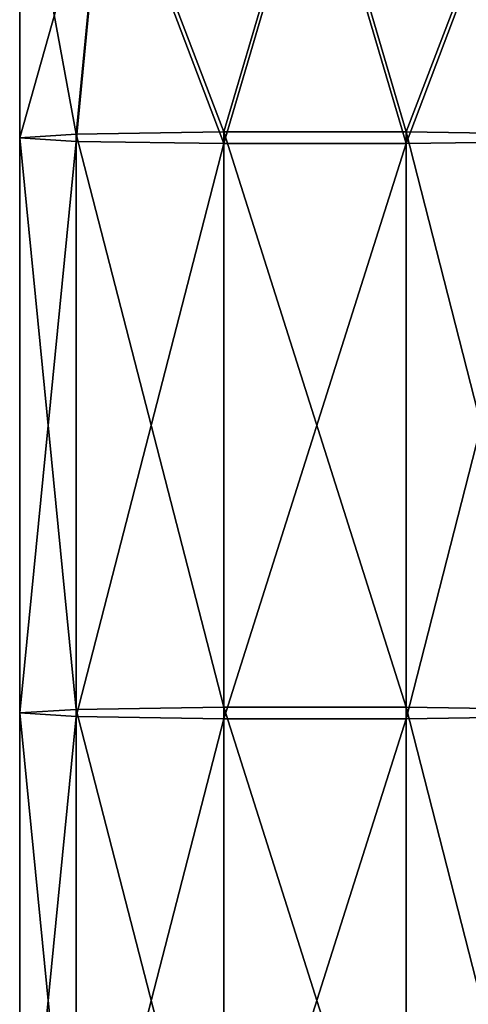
# Model space of a CAD drawing. Header units: millimetres. Extents: x -280 to 280, y 0 to 824.
# Tile 19 of 185: x -255 to -225, y 400 to 467. Entities that reach past the tile are written whole.
import ezdxf

# ---------------------------------------------------------------- set-up
doc = ezdxf.new("R2010")
doc.units = ezdxf.units.MM
doc.header["$LTSCALE"] = 101.851852
doc.layers.add('2', color=7, linetype='CONTINUOUS')
doc.layers.add('3', color=7, linetype='CONTINUOUS')

msp = doc.modelspace()

# ---------------------------------------------------------------- linework, layer by layer
at = {"layer": '2', "linetype": 'Continuous'}
for points in [[(-249.164, 479.602, -24.115), (-255, 458.903, -9.56), (-255, 479.896, -9.998), (-249.164, 479.602, -24.115)], [(-251.18, 458.658, -21.314), (-255, 458.903, -9.56), (-249.164, 479.602, -24.115), (-251.18, 458.658, -21.314)], [(-241.18, 458.507, -28.577), (-251.18, 458.658, -21.314), (-249.164, 479.602, -24.115), (-241.18, 458.507, -28.577)], [(-235.016, 479.479, -29.993), (-241.18, 458.507, -28.577), (-249.164, 479.602, -24.115), (-235.016, 479.479, -29.993)], [(-228.82, 458.507, -28.577), (-241.18, 458.507, -28.577), (-235.016, 479.479, -29.993), (-228.82, 458.507, -28.577)], [(-220.858, 479.601, -24.137), (-228.82, 458.507, -28.577), (-235.016, 479.479, -29.993), (-220.858, 479.601, -24.137)], [(-218.82, 458.658, -21.314), (-228.82, 458.507, -28.577), (-220.858, 479.601, -24.137), (-218.82, 458.658, -21.314)], [(-251.18, 458.658, -21.314), (-255, 419.908, -8.748), (-255, 458.903, -9.56), (-251.18, 458.658, -21.314)], [(-251.18, 419.663, -20.501), (-255, 419.908, -8.748), (-251.18, 458.658, -21.314), (-251.18, 419.663, -20.501)], [(-241.18, 458.507, -28.577), (-251.18, 419.663, -20.501), (-251.18, 458.658, -21.314), (-241.18, 458.507, -28.577)], [(-218.82, 419.663, -20.501), (-228.82, 419.512, -27.765), (-218.82, 458.658, -21.314), (-218.82, 419.663, -20.501)], [(-218.82, 458.658, -21.314), (-228.82, 419.512, -27.765), (-228.82, 458.507, -28.577), (-218.82, 458.658, -21.314)], [(-241.18, 419.512, -27.765), (-251.18, 419.663, -20.501), (-241.18, 458.507, -28.577), (-241.18, 419.512, -27.765)], [(-228.82, 419.512, -27.765), (-241.18, 419.512, -27.765), (-228.82, 458.507, -28.577), (-228.82, 419.512, -27.765)], [(-228.82, 458.507, -28.577), (-241.18, 419.512, -27.765), (-241.18, 458.507, -28.577), (-228.82, 458.507, -28.577)], [(-251.18, 419.663, -20.501), (-255, 380.912, -7.936), (-255, 419.908, -8.748), (-251.18, 419.663, -20.501)], [(-251.18, 380.668, -19.689), (-255, 380.912, -7.936), (-251.18, 419.663, -20.501), (-251.18, 380.668, -19.689)], [(-241.18, 419.512, -27.765), (-251.18, 380.668, -19.689), (-251.18, 419.663, -20.501), (-241.18, 419.512, -27.765)], [(-241.18, 380.516, -26.953), (-251.18, 380.668, -19.689), (-241.18, 419.512, -27.765), (-241.18, 380.516, -26.953)], [(-228.82, 380.516, -26.953), (-241.18, 380.516, -26.953), (-228.82, 419.512, -27.765), (-228.82, 380.516, -26.953)], [(-228.82, 419.512, -27.765), (-241.18, 380.516, -26.953), (-241.18, 419.512, -27.765), (-228.82, 419.512, -27.765)], [(-218.82, 380.668, -19.689), (-228.82, 380.516, -26.953), (-218.82, 419.663, -20.501), (-218.82, 380.668, -19.689)], [(-218.82, 419.663, -20.501), (-228.82, 380.516, -26.953), (-228.82, 419.512, -27.765), (-218.82, 419.663, -20.501)]]:
    msp.add_3dface(points, dxfattribs=at)
at = {"layer": '3', "linetype": 'Continuous'}
for points in [[(-255, 479.896, -9.998), (-251.18, 459.148, 2.193), (-249.142, 480.19, 4.141), (-255, 479.896, -9.998)], [(-251.18, 459.148, 2.193), (-241.18, 459.299, 9.457), (-249.142, 480.19, 4.141), (-251.18, 459.148, 2.193)], [(-249.142, 480.19, 4.141), (-241.18, 459.299, 9.457), (-234.984, 480.312, 9.998), (-249.142, 480.19, 4.141)], [(-241.18, 459.299, 9.457), (-228.82, 459.299, 9.457), (-234.984, 480.312, 9.998), (-241.18, 459.299, 9.457)], [(-234.984, 480.312, 9.998), (-228.82, 459.299, 9.457), (-220.836, 480.19, 4.119), (-234.984, 480.312, 9.998)], [(-228.82, 459.299, 9.457), (-218.82, 459.148, 2.193), (-220.836, 480.19, 4.119), (-228.82, 459.299, 9.457)], [(-255, 479.896, -9.998), (-255, 458.903, -9.56), (-251.18, 459.148, 2.193), (-255, 479.896, -9.998)], [(-251.18, 459.148, 2.193), (-241.18, 420.304, 10.269), (-241.18, 459.299, 9.457), (-251.18, 459.148, 2.193)], [(-241.18, 420.304, 10.269), (-228.82, 420.304, 10.269), (-241.18, 459.299, 9.457), (-241.18, 420.304, 10.269)], [(-241.18, 459.299, 9.457), (-228.82, 420.304, 10.269), (-228.82, 459.299, 9.457), (-241.18, 459.299, 9.457)], [(-228.82, 420.304, 10.269), (-218.82, 420.153, 3.005), (-228.82, 459.299, 9.457), (-228.82, 420.304, 10.269)], [(-228.82, 459.299, 9.457), (-218.82, 420.153, 3.005), (-218.82, 459.148, 2.193), (-228.82, 459.299, 9.457)], [(-255, 458.903, -9.56), (-251.18, 420.153, 3.005), (-251.18, 459.148, 2.193), (-255, 458.903, -9.56)], [(-255, 458.903, -9.56), (-255, 419.908, -8.748), (-251.18, 420.153, 3.005), (-255, 458.903, -9.56)], [(-251.18, 420.153, 3.005), (-241.18, 420.304, 10.269), (-251.18, 459.148, 2.193), (-251.18, 420.153, 3.005)], [(-255, 419.908, -8.748), (-251.18, 381.157, 3.817), (-251.18, 420.153, 3.005), (-255, 419.908, -8.748)], [(-255, 419.908, -8.748), (-255, 380.912, -7.936), (-251.18, 381.157, 3.817), (-255, 419.908, -8.748)], [(-251.18, 420.153, 3.005), (-241.18, 381.309, 11.081), (-241.18, 420.304, 10.269), (-251.18, 420.153, 3.005)], [(-251.18, 381.157, 3.817), (-241.18, 381.309, 11.081), (-251.18, 420.153, 3.005), (-251.18, 381.157, 3.817)], [(-241.18, 381.309, 11.081), (-228.82, 381.309, 11.081), (-241.18, 420.304, 10.269), (-241.18, 381.309, 11.081)], [(-241.18, 420.304, 10.269), (-228.82, 381.309, 11.081), (-228.82, 420.304, 10.269), (-241.18, 420.304, 10.269)], [(-228.82, 381.309, 11.081), (-218.82, 381.157, 3.817), (-228.82, 420.304, 10.269), (-228.82, 381.309, 11.081)], [(-228.82, 420.304, 10.269), (-218.82, 381.157, 3.817), (-218.82, 420.153, 3.005), (-228.82, 420.304, 10.269)]]:
    msp.add_3dface(points, dxfattribs=at)

doc.saveas('drawing.dxf')
